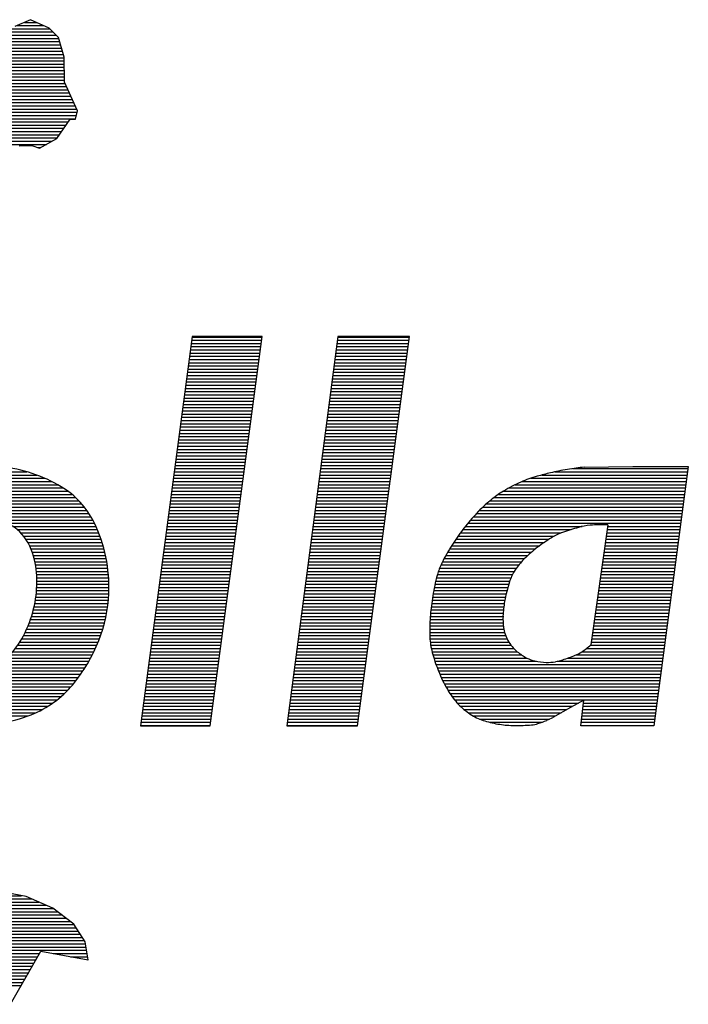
# Model space of a CAD drawing. Extents: x 272479 to 273074, y 965943 to 966363.
# Tile 14 of 29: x 272987.62 to 272990.74, y 965951.9 to 965956.5. Entities that reach past the tile are written whole.
import ezdxf

# ---------------------------------------------------------------- set-up
doc = ezdxf.new("R2010")
doc.units = 0
doc.header["$LTSCALE"] = 0.25
doc.header["$MEASUREMENT"] = 0
doc.layers.get('0').update_dxf_attribs({"linetype": 'CONTINUOUS'})
doc.layers.add('01-CALQUE', color=1, linetype='CONTINUOUS')
doc.layers.add('SIV-VRI-TEKST', color=1, linetype='CONTINUOUS')
doc.styles.add('ISO', font='isocp.shx')

# ---------------------------------------------------------------- blocks, each defined once
blk = doc.blocks.new('N-h-ond')
at = {"color": 0, "linetype": 'Continuous'}
for p, q in [((-80.2056, 7.1447), (-79.8786, 7.1447)), ((-79.5251, 7.1447), (-79.1909, 7.1447)), ((-80.2136, 7.0847), (-79.8866, 7.0847)), ((-80.2116, 7.0997), (-79.8846, 7.0997)), ((-80.2096, 7.1147), (-79.8826, 7.1147)), ((-80.2076, 7.1297), (-79.8806, 7.1297)), ((-79.5329, 7.0847), (-79.1989, 7.0847)), ((-79.531, 7.0997), (-79.1969, 7.0997)), ((-79.529, 7.1147), (-79.1949, 7.1147)), ((-79.527, 7.1297), (-79.1929, 7.1297)), ((-80.2196, 7.0397), (-79.8926, 7.0397)), ((-80.2176, 7.0547), (-79.8906, 7.0547)), ((-80.2156, 7.0697), (-79.8886, 7.0697)), ((-79.5389, 7.0397), (-79.2049, 7.0397)), ((-79.5369, 7.0547), (-79.2029, 7.0547)), ((-79.5349, 7.0697), (-79.2009, 7.0697)), ((-80.2256, 6.9947), (-79.8986, 6.9947)), ((-80.2236, 7.0097), (-79.8966, 7.0097)), ((-80.2216, 7.0247), (-79.8946, 7.0247)), ((-79.5448, 6.9947), (-79.2109, 6.9947)), ((-79.5428, 7.0097), (-79.2089, 7.0097)), ((-79.5408, 7.0247), (-79.2069, 7.0247)), ((-80.2316, 6.9497), (-79.9046, 6.9497)), ((-80.2296, 6.9647), (-79.9026, 6.9647)), ((-80.2276, 6.9797), (-79.9006, 6.9797)), ((-79.5507, 6.9497), (-79.2169, 6.9497)), ((-79.5487, 6.9647), (-79.2149, 6.9647)), ((-79.5467, 6.9797), (-79.2129, 6.9797)), ((-80.2376, 6.9047), (-79.9106, 6.9047)), ((-80.2356, 6.9197), (-79.9086, 6.9197)), ((-80.2336, 6.9347), (-79.9066, 6.9347)), ((-79.5566, 6.9047), (-79.2229, 6.9047)), ((-79.5546, 6.9197), (-79.2209, 6.9197)), ((-79.5526, 6.9347), (-79.2189, 6.9347)), ((-80.2436, 6.8597), (-79.9166, 6.8597)), ((-80.2416, 6.8747), (-79.9146, 6.8747)), ((-80.2396, 6.8897), (-79.9126, 6.8897)), ((-79.5625, 6.8597), (-79.2289, 6.8597)), ((-79.5605, 6.8747), (-79.2269, 6.8747)), ((-79.5585, 6.8897), (-79.2249, 6.8897)), ((-80.2496, 6.8147), (-79.9226, 6.8147)), ((-80.2476, 6.8297), (-79.9206, 6.8297)), ((-80.2456, 6.8447), (-79.9186, 6.8447)), ((-79.5684, 6.8147), (-79.2349, 6.8147)), ((-79.5664, 6.8297), (-79.2329, 6.8297)), ((-79.5644, 6.8447), (-79.2309, 6.8447)), ((-80.2556, 6.7697), (-79.9286, 6.7697)), ((-80.2536, 6.7847), (-79.9266, 6.7847)), ((-80.2516, 6.7997), (-79.9246, 6.7997)), ((-79.5743, 6.7697), (-79.2409, 6.7697)), ((-79.5723, 6.7847), (-79.2389, 6.7847)), ((-79.5703, 6.7997), (-79.2369, 6.7997)), ((-80.2616, 6.7247), (-79.9347, 6.7247)), ((-80.2596, 6.7397), (-79.9327, 6.7397)), ((-80.2576, 6.7547), (-79.9306, 6.7547)), ((-79.5802, 6.7247), (-79.2469, 6.7247)), ((-79.5782, 6.7397), (-79.2449, 6.7397)), ((-79.5762, 6.7547), (-79.2429, 6.7547)), ((-80.2675, 6.6797), (-79.9407, 6.6797)), ((-80.2655, 6.6947), (-79.9387, 6.6947)), ((-80.2635, 6.7097), (-79.9367, 6.7097)), ((-79.5861, 6.6797), (-79.2529, 6.6797)), ((-79.5841, 6.6947), (-79.2509, 6.6947)), ((-79.5821, 6.7097), (-79.2489, 6.7097)), ((-80.2735, 6.6347), (-79.9467, 6.6347)), ((-80.2715, 6.6497), (-79.9447, 6.6497)), ((-80.2695, 6.6647), (-79.9427, 6.6647)), ((-79.592, 6.6347), (-79.2589, 6.6347)), ((-79.59, 6.6497), (-79.2569, 6.6497)), ((-79.588, 6.6647), (-79.2549, 6.6647)), ((-80.2795, 6.5897), (-79.9527, 6.5897)), ((-80.2775, 6.6047), (-79.9507, 6.6047)), ((-80.2755, 6.6197), (-79.9487, 6.6197)), ((-79.5979, 6.5897), (-79.2649, 6.5897)), ((-79.5959, 6.6047), (-79.2629, 6.6047)), ((-79.5939, 6.6197), (-79.2609, 6.6197)), ((-80.2855, 6.5447), (-79.9587, 6.5447)), ((-80.2835, 6.5597), (-79.9567, 6.5597)), ((-80.2815, 6.5747), (-79.9547, 6.5747)), ((-79.6038, 6.5447), (-79.2709, 6.5447)), ((-79.6018, 6.5597), (-79.2689, 6.5597)), ((-79.5998, 6.5747), (-79.2669, 6.5747)), ((-81.3911, 6.4997), (-80.9314, 6.4997)), ((-81.3465, 6.5147), (-80.9771, 6.5147)), ((-80.2915, 6.4997), (-79.9647, 6.4997)), ((-80.2895, 6.5147), (-79.9627, 6.5147)), ((-80.2875, 6.5297), (-79.9607, 6.5297)), ((-79.6097, 6.4997), (-79.2769, 6.4997)), ((-79.6077, 6.5147), (-79.2749, 6.5147)), ((-79.6057, 6.5297), (-79.2729, 6.5297)), ((-78.5727, 6.4997), (-77.8933, 6.4997)), ((-78.5119, 6.5147), (-77.8913, 6.5147)), ((-78.4294, 6.5297), (-77.8893, 6.5297)), ((-81.4844, 6.4547), (-80.8337, 6.4547)), ((-81.4582, 6.4697), (-80.862, 6.4697)), ((-81.4276, 6.4847), (-80.8941, 6.4847)), ((-80.2975, 6.4547), (-79.9707, 6.4547)), ((-80.2955, 6.4697), (-79.9687, 6.4697)), ((-80.2935, 6.4847), (-79.9667, 6.4847)), ((-79.6156, 6.4547), (-79.2829, 6.4547)), ((-79.6136, 6.4697), (-79.2809, 6.4697)), ((-79.6116, 6.4847), (-79.2789, 6.4847)), ((-78.6966, 6.4547), (-77.8993, 6.4547)), ((-78.6638, 6.4697), (-77.8973, 6.4697)), ((-78.6243, 6.4847), (-77.8953, 6.4847)), ((-81.5637, 6.3947), (-80.7502, 6.3947)), ((-81.5468, 6.4097), (-80.7672, 6.4097)), ((-81.5281, 6.4247), (-80.7864, 6.4247)), ((-81.5075, 6.4397), (-80.8084, 6.4397)), ((-80.3055, 6.3947), (-79.9787, 6.3947)), ((-80.3035, 6.4097), (-79.9767, 6.4097)), ((-80.3015, 6.4247), (-79.9747, 6.4247)), ((-80.2995, 6.4397), (-79.9727, 6.4397)), ((-79.6234, 6.3947), (-79.2909, 6.3947)), ((-79.6215, 6.4097), (-79.2889, 6.4097)), ((-79.6195, 6.4247), (-79.2869, 6.4247)), ((-79.6175, 6.4397), (-79.2849, 6.4397)), ((-78.7957, 6.3947), (-77.9073, 6.3947)), ((-78.775, 6.4097), (-77.9053, 6.4097)), ((-78.7517, 6.4247), (-77.9033, 6.4247)), ((-78.7256, 6.4397), (-77.9013, 6.4397)), ((-81.6068, 6.3497), (-80.7088, 6.3497)), ((-81.5936, 6.3647), (-80.7212, 6.3647)), ((-81.5793, 6.3797), (-80.7349, 6.3797)), ((-80.3115, 6.3497), (-79.9847, 6.3497)), ((-80.3095, 6.3647), (-79.9827, 6.3647)), ((-80.3075, 6.3797), (-79.9807, 6.3797)), ((-79.6294, 6.3497), (-79.2969, 6.3497)), ((-79.6274, 6.3647), (-79.2949, 6.3647)), ((-79.6254, 6.3797), (-79.2929, 6.3797)), ((-78.8479, 6.3497), (-77.9133, 6.3497)), ((-78.8316, 6.3647), (-77.9113, 6.3647)), ((-78.8143, 6.3797), (-77.9093, 6.3797)), ((-81.6407, 6.3047), (-80.6781, 6.3047)), ((-81.6302, 6.3197), (-80.6874, 6.3197)), ((-81.619, 6.3347), (-80.6976, 6.3347)), ((-80.3175, 6.3047), (-79.9908, 6.3047)), ((-80.3155, 6.3197), (-79.9887, 6.3197)), ((-80.3135, 6.3347), (-79.9867, 6.3347)), ((-79.6353, 6.3047), (-79.3029, 6.3047)), ((-79.6333, 6.3197), (-79.3009, 6.3197)), ((-79.6313, 6.3347), (-79.2989, 6.3347)), ((-78.8913, 6.3047), (-77.9194, 6.3047)), ((-78.8776, 6.3197), (-77.9174, 6.3197)), ((-78.8632, 6.3347), (-77.9154, 6.3347)), ((-81.6503, 6.2897), (-80.6698, 6.2897)), ((-81.0717, 6.2747), (-80.6622, 6.2747)), ((-81.0428, 6.2597), (-80.6553, 6.2597)), ((-80.3235, 6.2597), (-79.9968, 6.2597)), ((-80.3215, 6.2747), (-79.9948, 6.2747)), ((-80.3195, 6.2897), (-79.9928, 6.2897)), ((-79.6412, 6.2597), (-79.3089, 6.2597)), ((-79.6392, 6.2747), (-79.3069, 6.2747)), ((-79.6372, 6.2897), (-79.3049, 6.2897)), ((-78.9293, 6.2597), (-78.3831, 6.2597)), ((-78.9172, 6.2747), (-77.9234, 6.2747)), ((-78.9045, 6.2897), (-77.9214, 6.2897)), ((-78.2651, 6.2597), (-77.9254, 6.2597)), ((-81.0225, 6.2447), (-80.6487, 6.2447)), ((-81.0067, 6.2297), (-80.6426, 6.2297)), ((-80.9939, 6.2147), (-80.6368, 6.2147)), ((-80.3295, 6.2147), (-80.0028, 6.2147)), ((-80.3275, 6.2297), (-80.0008, 6.2297)), ((-80.3255, 6.2447), (-79.9988, 6.2447)), ((-79.6471, 6.2147), (-79.3149, 6.2147)), ((-79.6451, 6.2297), (-79.3129, 6.2297)), ((-79.6431, 6.2447), (-79.3109, 6.2447)), ((-78.9631, 6.2147), (-78.514, 6.2147)), ((-78.9523, 6.2297), (-78.4815, 6.2297)), ((-78.941, 6.2447), (-78.4355, 6.2447)), ((-78.2715, 6.2147), (-77.9314, 6.2147)), ((-78.2694, 6.2297), (-77.9294, 6.2297)), ((-78.2672, 6.2447), (-77.9274, 6.2447)), ((-80.983, 6.1997), (-80.6315, 6.1997)), ((-80.9735, 6.1847), (-80.6266, 6.1847)), ((-80.9652, 6.1697), (-80.622, 6.1697)), ((-80.3354, 6.1697), (-80.0088, 6.1697)), ((-80.3334, 6.1847), (-80.0068, 6.1847)), ((-80.3314, 6.1997), (-80.0048, 6.1997)), ((-79.653, 6.1697), (-79.3209, 6.1697)), ((-79.651, 6.1847), (-79.3189, 6.1847)), ((-79.649, 6.1997), (-79.3169, 6.1997)), ((-78.9933, 6.1697), (-78.5818, 6.1697)), ((-78.9836, 6.1847), (-78.5609, 6.1847)), ((-78.9736, 6.1997), (-78.5388, 6.1997)), ((-78.2779, 6.1697), (-77.9374, 6.1697)), ((-78.2757, 6.1847), (-77.9354, 6.1847)), ((-78.2736, 6.1997), (-77.9334, 6.1997)), ((-80.9582, 6.1547), (-80.6178, 6.1547)), ((-80.9522, 6.1397), (-80.614, 6.1397)), ((-80.9472, 6.1247), (-80.6105, 6.1247)), ((-80.3414, 6.1247), (-80.0148, 6.1247)), ((-80.3394, 6.1397), (-80.0128, 6.1397)), ((-80.3374, 6.1547), (-80.0108, 6.1547)), ((-79.6589, 6.1247), (-79.3269, 6.1247)), ((-79.6569, 6.1397), (-79.3249, 6.1397)), ((-79.6549, 6.1547), (-79.3229, 6.1547)), ((-79.0201, 6.1247), (-78.6369, 6.1247)), ((-79.0115, 6.1397), (-78.62, 6.1397)), ((-79.0026, 6.1547), (-78.6016, 6.1547)), ((-78.2842, 6.1247), (-77.9434, 6.1247)), ((-78.2821, 6.1397), (-77.9414, 6.1397)), ((-78.28, 6.1547), (-77.9394, 6.1547)), ((-80.9432, 6.1097), (-80.6074, 6.1097)), ((-80.94, 6.0947), (-80.6046, 6.0947)), ((-80.9373, 6.0797), (-80.6021, 6.0797)), ((-80.3474, 6.0797), (-80.0208, 6.0797)), ((-80.3454, 6.0947), (-80.0188, 6.0947)), ((-80.3434, 6.1097), (-80.0168, 6.1097)), ((-79.6648, 6.0797), (-79.3329, 6.0797)), ((-79.6628, 6.0947), (-79.3309, 6.0947)), ((-79.6608, 6.1097), (-79.3289, 6.1097)), ((-79.0432, 6.0797), (-78.6795, 6.0797)), ((-79.0361, 6.0947), (-78.6668, 6.0947)), ((-79.0283, 6.1097), (-78.6524, 6.1097)), ((-78.2906, 6.0797), (-77.9494, 6.0797)), ((-78.2885, 6.0947), (-77.9474, 6.0947)), ((-78.2864, 6.1097), (-77.9454, 6.1097)), ((-80.935, 6.0647), (-80.6, 6.0647)), ((-80.9333, 6.0497), (-80.5982, 6.0497)), ((-80.932, 6.0347), (-80.5968, 6.0347)), ((-80.3534, 6.0347), (-80.0268, 6.0347)), ((-80.3514, 6.0497), (-80.0248, 6.0497)), ((-80.3494, 6.0647), (-80.0228, 6.0647)), ((-79.6707, 6.0347), (-79.3389, 6.0347)), ((-79.6687, 6.0497), (-79.3369, 6.0497)), ((-79.6667, 6.0647), (-79.3349, 6.0647)), ((-79.0601, 6.0347), (-78.7091, 6.0347)), ((-79.0552, 6.0497), (-78.7006, 6.0497)), ((-79.0495, 6.0647), (-78.6907, 6.0647)), ((-78.297, 6.0347), (-77.9554, 6.0347)), ((-78.2949, 6.0497), (-77.9534, 6.0497)), ((-78.2927, 6.0647), (-77.9514, 6.0647)), ((-80.9312, 6.0197), (-80.5957, 6.0197)), ((-80.931, 5.9897), (-80.5944, 5.9897)), ((-80.9309, 6.0047), (-80.5949, 6.0047)), ((-80.3594, 5.9897), (-80.0328, 5.9897)), ((-80.3574, 6.0047), (-80.0308, 6.0047)), ((-80.3554, 6.0197), (-80.0288, 6.0197)), ((-79.6766, 5.9897), (-79.3449, 5.9897)), ((-79.6746, 6.0047), (-79.3429, 6.0047)), ((-79.6726, 6.0197), (-79.3409, 6.0197)), ((-79.0713, 5.9897), (-78.7266, 5.9897)), ((-79.0681, 6.0047), (-78.7219, 6.0047)), ((-79.0644, 6.0197), (-78.7161, 6.0197)), ((-78.3034, 5.9897), (-77.9614, 5.9897)), ((-78.3012, 6.0047), (-77.9594, 6.0047)), ((-78.2991, 6.0197), (-77.9574, 6.0197)), ((-80.9339, 5.9447), (-80.5949, 5.9447)), ((-80.9325, 5.9597), (-80.5944, 5.9597)), ((-80.9316, 5.9747), (-80.5943, 5.9747)), ((-80.3654, 5.9447), (-80.0388, 5.9447)), ((-80.3634, 5.9597), (-80.0368, 5.9597)), ((-80.3614, 5.9747), (-80.0348, 5.9747)), ((-79.6825, 5.9447), (-79.3509, 5.9447)), ((-79.6805, 5.9597), (-79.3489, 5.9597)), ((-79.6785, 5.9747), (-79.3469, 5.9747)), ((-79.0797, 5.9447), (-78.7388, 5.9447)), ((-79.0771, 5.9597), (-78.7351, 5.9597)), ((-79.0743, 5.9747), (-78.731, 5.9747)), ((-78.3097, 5.9447), (-77.9674, 5.9447)), ((-78.3076, 5.9597), (-77.9654, 5.9597)), ((-78.3055, 5.9747), (-77.9634, 5.9747)), ((-80.9407, 5.8997), (-80.5985, 5.8997)), ((-80.938, 5.9147), (-80.597, 5.9147)), ((-80.9358, 5.9297), (-80.5958, 5.9297)), ((-80.3714, 5.8997), (-80.0448, 5.8997)), ((-80.3694, 5.9147), (-80.0428, 5.9147)), ((-80.3674, 5.9297), (-80.0408, 5.9297)), ((-79.6884, 5.8997), (-79.357, 5.8997)), ((-79.6864, 5.9147), (-79.355, 5.9147)), ((-79.6844, 5.9297), (-79.353, 5.9297)), ((-79.0866, 5.8997), (-78.7477, 5.8997)), ((-79.0845, 5.9147), (-78.7451, 5.9147)), ((-79.0822, 5.9297), (-78.7421, 5.9297)), ((-78.3161, 5.8997), (-77.9734, 5.8997)), ((-78.314, 5.9147), (-77.9714, 5.9147)), ((-78.3119, 5.9297), (-77.9694, 5.9297)), ((-80.9513, 5.8547), (-80.605, 5.8547)), ((-80.9473, 5.8697), (-80.6025, 5.8697)), ((-80.9438, 5.8847), (-80.6003, 5.8847)), ((-80.3774, 5.8547), (-80.0509, 5.8547)), ((-80.3754, 5.8697), (-80.0489, 5.8697)), ((-80.3734, 5.8847), (-80.0468, 5.8847)), ((-79.6943, 5.8547), (-79.363, 5.8547)), ((-79.6923, 5.8697), (-79.361, 5.8697)), ((-79.6903, 5.8847), (-79.359, 5.8847)), ((-79.0918, 5.8547), (-78.7528, 5.8547)), ((-79.0903, 5.8697), (-78.7516, 5.8697)), ((-79.0886, 5.8847), (-78.7499, 5.8847)), ((-78.3225, 5.8547), (-77.9795, 5.8547)), ((-78.3203, 5.8697), (-77.9775, 5.8697)), ((-78.3182, 5.8847), (-77.9754, 5.8847)), ((-80.9661, 5.8097), (-80.6147, 5.8097)), ((-80.9607, 5.8247), (-80.6111, 5.8247)), ((-80.9558, 5.8397), (-80.6079, 5.8397)), ((-80.3834, 5.8097), (-80.0569, 5.8097)), ((-80.3814, 5.8247), (-80.0549, 5.8247)), ((-80.3794, 5.8397), (-80.0529, 5.8397)), ((-79.7002, 5.8097), (-79.369, 5.8097)), ((-79.6982, 5.8247), (-79.367, 5.8247)), ((-79.6962, 5.8397), (-79.365, 5.8397)), ((-79.095, 5.8097), (-78.7532, 5.8097)), ((-79.0941, 5.8247), (-78.7538, 5.8247)), ((-79.0931, 5.8397), (-78.7536, 5.8397)), ((-78.3288, 5.8097), (-77.9855, 5.8097)), ((-78.3267, 5.8247), (-77.9835, 5.8247)), ((-78.3246, 5.8397), (-77.9815, 5.8397)), ((-80.9856, 5.7647), (-80.6278, 5.7647)), ((-80.9786, 5.7797), (-80.623, 5.7797)), ((-80.9721, 5.7947), (-80.6187, 5.7947)), ((-80.3894, 5.7647), (-80.0629, 5.7647)), ((-80.3874, 5.7797), (-80.0609, 5.7797)), ((-80.3854, 5.7947), (-80.0589, 5.7947)), ((-79.7061, 5.7647), (-79.375, 5.7647)), ((-79.7041, 5.7797), (-79.373, 5.7797)), ((-79.7021, 5.7947), (-79.371, 5.7947)), ((-79.0958, 5.7797), (-78.7498, 5.7797)), ((-79.0957, 5.7647), (-78.7463, 5.7647)), ((-79.0955, 5.7947), (-78.7519, 5.7947)), ((-78.3352, 5.7647), (-77.9915, 5.7647)), ((-78.3331, 5.7797), (-77.9895, 5.7797)), ((-78.331, 5.7947), (-77.9875, 5.7947)), ((-81.0202, 5.7047), (-80.6506, 5.7047)), ((-81.0103, 5.7197), (-80.6443, 5.7197)), ((-81.0014, 5.7347), (-80.6384, 5.7347)), ((-80.9932, 5.7497), (-80.6329, 5.7497)), ((-80.3974, 5.7047), (-80.0709, 5.7047)), ((-80.3954, 5.7197), (-80.0689, 5.7197)), ((-80.3934, 5.7347), (-80.0669, 5.7347)), ((-80.3914, 5.7497), (-80.0649, 5.7497)), ((-79.714, 5.7047), (-79.383, 5.7047)), ((-79.712, 5.7197), (-79.381, 5.7197)), ((-79.71, 5.7347), (-79.379, 5.7347)), ((-79.708, 5.7497), (-79.377, 5.7497)), ((-79.0954, 5.7497), (-78.7413, 5.7497)), ((-79.0947, 5.7347), (-78.7347, 5.7347)), ((-79.0934, 5.7197), (-78.7262, 5.7197)), ((-79.0913, 5.7047), (-78.7158, 5.7047)), ((-78.3451, 5.7047), (-77.9995, 5.7047)), ((-78.3416, 5.7197), (-77.9975, 5.7197)), ((-78.3395, 5.7347), (-77.9955, 5.7347)), ((-78.3373, 5.7497), (-77.9935, 5.7497)), ((-81.0563, 5.6597), (-80.6718, 5.6597)), ((-81.0431, 5.6747), (-80.6643, 5.6747)), ((-81.0311, 5.6897), (-80.6572, 5.6897)), ((-80.4033, 5.6597), (-80.0769, 5.6597)), ((-80.4013, 5.6747), (-80.0749, 5.6747)), ((-80.3994, 5.6897), (-80.0729, 5.6897)), ((-79.7199, 5.6597), (-79.389, 5.6597)), ((-79.7179, 5.6747), (-79.387, 5.6747)), ((-79.7159, 5.6897), (-79.385, 5.6897)), ((-79.0885, 5.6897), (-78.7029, 5.6897)), ((-79.0849, 5.6747), (-78.6869, 5.6747)), ((-79.0807, 5.6597), (-78.667, 5.6597)), ((-78.4119, 5.6597), (-78.0055, 5.6597)), ((-78.3847, 5.6747), (-78.0035, 5.6747)), ((-78.3636, 5.6897), (-78.0015, 5.6897)), ((-81.1082, 5.6147), (-80.6968, 5.6147)), ((-81.0877, 5.6297), (-80.688, 5.6297)), ((-81.071, 5.6447), (-80.6797, 5.6447)), ((-80.4093, 5.6147), (-80.0829, 5.6147)), ((-80.4073, 5.6297), (-80.0809, 5.6297)), ((-80.4053, 5.6447), (-80.0789, 5.6447)), ((-79.7258, 5.6147), (-79.395, 5.6147)), ((-79.7238, 5.6297), (-79.393, 5.6297)), ((-79.7218, 5.6447), (-79.391, 5.6447)), ((-79.0762, 5.6447), (-78.642, 5.6447)), ((-79.0714, 5.6297), (-78.5971, 5.6297)), ((-79.0662, 5.6147), (-78.0115, 5.6147)), ((-78.4998, 5.6297), (-78.0095, 5.6297)), ((-78.4506, 5.6447), (-78.0075, 5.6447)), ((-81.7235, 5.5697), (-80.726, 5.5697)), ((-81.1722, 5.5847), (-80.7158, 5.5847)), ((-81.1343, 5.5997), (-80.706, 5.5997)), ((-80.4153, 5.5697), (-80.0889, 5.5697)), ((-80.4133, 5.5847), (-80.0869, 5.5847)), ((-80.4113, 5.5997), (-80.0849, 5.5997)), ((-79.7317, 5.5697), (-79.401, 5.5697)), ((-79.7297, 5.5847), (-79.399, 5.5847)), ((-79.7277, 5.5997), (-79.397, 5.5997)), ((-79.0607, 5.5997), (-78.0135, 5.5997)), ((-79.0549, 5.5847), (-78.0155, 5.5847)), ((-79.0488, 5.5697), (-78.0175, 5.5697)), ((-81.7162, 5.5547), (-80.7368, 5.5547)), ((-81.7079, 5.5397), (-80.7482, 5.5397)), ((-81.6986, 5.5247), (-80.7602, 5.5247)), ((-80.4213, 5.5247), (-80.0949, 5.5247)), ((-80.4193, 5.5397), (-80.0929, 5.5397)), ((-80.4173, 5.5547), (-80.0909, 5.5547)), ((-79.7376, 5.5247), (-79.407, 5.5247)), ((-79.7356, 5.5397), (-79.405, 5.5397)), ((-79.7336, 5.5547), (-79.403, 5.5547)), ((-79.0423, 5.5547), (-78.0195, 5.5547)), ((-79.0354, 5.5397), (-78.0215, 5.5397)), ((-79.0279, 5.5247), (-78.0235, 5.5247)), ((-81.6882, 5.5097), (-80.7729, 5.5097)), ((-81.6765, 5.4947), (-80.7867, 5.4947)), ((-81.6633, 5.4797), (-80.8017, 5.4797)), ((-80.4273, 5.4797), (-80.1009, 5.4797)), ((-80.4253, 5.4947), (-80.0989, 5.4947)), ((-80.4233, 5.5097), (-80.0969, 5.5097)), ((-79.7435, 5.4797), (-79.413, 5.4797)), ((-79.7415, 5.4947), (-79.411, 5.4947)), ((-79.7395, 5.5097), (-79.409, 5.5097)), ((-79.0198, 5.5097), (-78.0255, 5.5097)), ((-79.0111, 5.4947), (-78.0275, 5.4947)), ((-79.0018, 5.4797), (-78.0295, 5.4797)), ((-81.6485, 5.4647), (-80.8182, 5.4647)), ((-81.6316, 5.4497), (-80.8364, 5.4497)), ((-81.6121, 5.4347), (-80.8566, 5.4347)), ((-80.4333, 5.4347), (-80.107, 5.4347)), ((-80.4313, 5.4497), (-80.1049, 5.4497)), ((-80.4293, 5.4647), (-80.1029, 5.4647)), ((-79.7494, 5.4347), (-79.419, 5.4347)), ((-79.7474, 5.4497), (-79.417, 5.4497)), ((-79.7454, 5.4647), (-79.415, 5.4647)), ((-78.9916, 5.4647), (-78.0315, 5.4647)), ((-78.9801, 5.4497), (-78.0335, 5.4497)), ((-78.9672, 5.4347), (-78.4013, 5.4347)), ((-78.3775, 5.4347), (-78.0355, 5.4347)), ((-81.5893, 5.4197), (-80.8793, 5.4197)), ((-81.5615, 5.4047), (-80.9052, 5.4047)), ((-81.5291, 5.3897), (-80.9357, 5.3897)), ((-80.4393, 5.3897), (-80.113, 5.3897)), ((-80.4373, 5.4047), (-80.111, 5.4047)), ((-80.4353, 5.4197), (-80.109, 5.4197)), ((-79.7553, 5.3897), (-79.425, 5.3897)), ((-79.7533, 5.4047), (-79.423, 5.4047)), ((-79.7513, 5.4197), (-79.421, 5.4197)), ((-78.9526, 5.4197), (-78.4285, 5.4197)), ((-78.9359, 5.4047), (-78.4553, 5.4047)), ((-78.9165, 5.3897), (-78.4818, 5.3897)), ((-78.3831, 5.3897), (-78.0416, 5.3897)), ((-78.3812, 5.4047), (-78.0396, 5.4047)), ((-78.3793, 5.4197), (-78.0376, 5.4197)), ((-81.4918, 5.3747), (-80.9729, 5.3747)), ((-80.4453, 5.3447), (-80.119, 5.3447)), ((-80.4433, 5.3597), (-80.117, 5.3597)), ((-80.4413, 5.3747), (-80.115, 5.3747)), ((-79.7612, 5.3447), (-79.431, 5.3447)), ((-79.7592, 5.3597), (-79.429, 5.3597)), ((-79.7572, 5.3747), (-79.427, 5.3747)), ((-78.8932, 5.3747), (-78.5083, 5.3747)), ((-78.8627, 5.3597), (-78.5361, 5.3597)), ((-78.8155, 5.3447), (-78.5725, 5.3447)), ((-78.3887, 5.3447), (-78.0476, 5.3447)), ((-78.3868, 5.3597), (-78.0456, 5.3597)), ((-78.385, 5.3747), (-78.0436, 5.3747)), ((-80.4473, 5.3297), (-80.121, 5.3297)), ((-79.7631, 5.3297), (-79.433, 5.3297)), ((-78.7054, 5.3297), (-78.6769, 5.3297)), ((-78.3906, 5.3297), (-78.0496, 5.3297))]:
    blk.add_line(p, q, dxfattribs=at)
at = {"layer": 'SIV-VRI-TEKST', "color": 2, "linetype": 'Continuous'}
for p, q in [((-80.9604, 8.6271), (-81.0344, 8.5951)), ((-80.9891, 8.6147), (-80.9331, 8.6147)), ((-80.8732, 8.5876), (-80.9604, 8.6271)), ((-81.4085, 8.5697), (-80.8555, 8.5697)), ((-81.3995, 8.5847), (-80.8704, 8.5847)), ((-81.0238, 8.5997), (-80.9, 8.5997)), ((-80.8303, 8.5442), (-80.8732, 8.5876)), ((-84.3854, 8.5097), (-80.8201, 8.5097)), ((-81.4641, 8.5247), (-80.8245, 8.5247)), ((-81.4265, 8.5397), (-80.829, 8.5397)), ((-81.4175, 8.5547), (-80.8407, 8.5547)), ((-80.803, 8.4524), (-80.8303, 8.5442)), ((-84.3917, 8.4647), (-80.8067, 8.4647)), ((-84.3896, 8.4797), (-80.8111, 8.4797)), ((-84.3875, 8.4947), (-80.8156, 8.4947)), ((-84.398, 8.4197), (-80.8027, 8.4197)), ((-84.3959, 8.4347), (-80.8029, 8.4347)), ((-84.3938, 8.4497), (-80.803, 8.4497)), ((-80.802, 8.3351), (-80.803, 8.4524)), ((-84.4043, 8.3747), (-80.8023, 8.3747)), ((-84.4022, 8.3897), (-80.8025, 8.3897)), ((-84.4001, 8.4047), (-80.8026, 8.4047)), ((-84.4106, 8.3297), (-80.7995, 8.3297)), ((-84.4085, 8.3447), (-80.8021, 8.3447)), ((-84.4064, 8.3597), (-80.8022, 8.3597)), ((-80.7405, 8.202), (-80.802, 8.3351)), ((-84.4169, 8.2847), (-80.7787, 8.2847)), ((-84.4148, 8.2997), (-80.7856, 8.2997)), ((-84.4127, 8.3147), (-80.7926, 8.3147)), ((-84.4233, 8.2397), (-80.7579, 8.2397)), ((-84.4212, 8.2547), (-80.7649, 8.2547)), ((-84.4191, 8.2697), (-80.7718, 8.2697)), ((-84.4296, 8.1947), (-80.7424, 8.1947)), ((-84.4275, 8.2097), (-80.7441, 8.2097)), ((-84.4254, 8.2247), (-80.751, 8.2247)), ((-80.7507, 8.1623), (-80.7405, 8.202)), ((-84.4359, 8.1497), (-80.7833, 8.1497)), ((-84.4338, 8.1647), (-80.7501, 8.1647)), ((-84.4317, 8.1797), (-80.7462, 8.1797)), ((-80.8376, 8.0724), (-80.7749, 8.1617)), ((-80.7749, 8.1617), (-80.7507, 8.1623)), ((-84.4422, 8.1047), (-80.8149, 8.1047)), ((-84.4401, 8.1197), (-80.8043, 8.1197)), ((-84.438, 8.1347), (-80.7938, 8.1347)), ((-84.4485, 8.0597), (-80.8597, 8.0597)), ((-84.4464, 8.0747), (-80.8359, 8.0747)), ((-84.4443, 8.0897), (-80.8254, 8.0897)), ((-80.9183, 8.0262), (-80.8376, 8.0724)), ((-84.4506, 8.0447), (-80.886, 8.0447)), ((-81.0143, 8.0375), (-80.9545, 8.0392)), ((-80.9545, 8.0392), (-80.9183, 8.0262)), ((-80.928, 8.0297), (-80.9122, 8.0297)), ((-80.2053, 7.1469), (-80.4474, 5.3287)), ((-79.8783, 7.1469), (-80.2053, 7.1469)), ((-80.1211, 5.3287), (-79.8783, 7.1469)), ((-79.5248, 7.1469), (-79.7633, 5.3287)), ((-79.1906, 7.1469), (-79.5248, 7.1469)), ((-79.4331, 5.3287), (-79.1906, 7.1469)), ((-78.375, 6.536), (-78.1473, 6.5397)), ((-78.1473, 6.5397), (-77.888, 6.5398)), ((-77.888, 6.5398), (-78.0497, 5.3287)), ((-78.2642, 6.2666), (-78.3435, 5.7061)), ((-78.3757, 5.4487), (-78.439, 5.414)), ((-78.3907, 5.3287), (-78.3757, 5.4487)), ((-78.439, 5.414), (-78.5204, 5.3679)), ((-80.4474, 5.3287), (-80.1211, 5.3287)), ((-79.7633, 5.3287), (-79.4331, 5.3287)), ((-78.0497, 5.3287), (-78.3907, 5.3287)), ((-81.3498, 4.5197), (-80.9559, 4.5197)), ((-81.1937, 4.5347), (-81.0034, 4.5347)), ((-80.9809, 4.5305), (-81.0957, 4.552)), ((-80.8561, 4.4766), (-80.9809, 4.5305)), ((-84.6725, 4.4747), (-80.8535, 4.4747)), ((-84.6664, 4.4897), (-80.8864, 4.4897)), ((-84.6603, 4.5047), (-80.9211, 4.5047)), ((-80.7575, 4.402), (-80.8561, 4.4766)), ((-84.6905, 4.4297), (-80.7941, 4.4297)), ((-84.6847, 4.4447), (-80.8139, 4.4447)), ((-84.6786, 4.4597), (-80.8337, 4.4597)), ((-84.7055, 4.3847), (-80.7468, 4.3847)), ((-84.7005, 4.3997), (-80.7561, 4.3997)), ((-84.6955, 4.4147), (-80.7743, 4.4147)), ((-80.706, 4.3188), (-80.7575, 4.402)), ((-84.7105, 4.3697), (-80.7375, 4.3697)), ((-82.4345, 4.3547), (-80.7282, 4.3547)), ((-82.4004, 4.3397), (-80.719, 4.3397)), ((-82.397, 4.3247), (-80.7097, 4.3247)), ((-82.3936, 4.3097), (-80.7044, 4.3097)), ((-82.3902, 4.2947), (-80.7017, 4.2947)), ((-82.3867, 4.2797), (-80.699, 4.2797)), ((-80.6908, 4.2345), (-80.706, 4.3188)), ((-82.3833, 4.2647), (-80.9177, 4.2647)), ((-82.3799, 4.2497), (-80.9263, 4.2497)), ((-82.3764, 4.2347), (-80.9349, 4.2347)), ((-81.0534, 4.0273), (-80.9117, 4.2753)), ((-80.9117, 4.2753), (-80.6908, 4.2345)), ((-80.8542, 4.2647), (-80.6962, 4.2647)), ((-80.7731, 4.2497), (-80.6935, 4.2497)), ((-80.6921, 4.2347), (-80.6908, 4.2347)), ((-82.373, 4.2197), (-80.9434, 4.2197)), ((-82.3541, 4.2047), (-80.952, 4.2047)), ((-82.2973, 4.1897), (-80.9606, 4.1897)), ((-82.2294, 4.1747), (-80.9691, 4.1747)), ((-82.2269, 4.1597), (-80.9777, 4.1597)), ((-82.2245, 4.1447), (-80.9863, 4.1447)), ((-82.222, 4.1297), (-80.9949, 4.1297)), ((-82.2195, 4.1147), (-81.0034, 4.1147))]:
    blk.add_line(p, q, dxfattribs=at)
for centre, radius, start, end in [((-81.1658, 5.8626), 0.6789, 59.0981, 84.3249), ((-78.1281, 4.6211), 1.9322, 98.429, 100.9134), ((-78.3575, 6.1692), 0.3673, 92.7285, 98.429), ((-78.4457, 5.9547), 0.5593, 105.3886, 113.6702), ((-78.0011, 4.3394), 2.2347, 103.7266, 105.3886), ((-78.3462, 5.7524), 0.7801, 100.9134, 103.7266), ((-81.0214, 6.1038), 0.3978, 25.9462, 59.0981), ((-78.3869, 5.8207), 0.7056, 113.6702, 121.0416), ((-78.498, 6.0053), 0.4901, 121.0416, 129.7107), ((-78.3497, 5.8267), 0.7223, 129.7107, 136.8496), ((-78.1524, 5.6418), 0.9927, 136.8497, 141.9556), ((-81.1429, 6.1024), 0.1864, 40.6466, 75.2572), ((-81.2822, 5.9769), 0.6878, 11.7643, 25.9462), ((-78.3229, 5.9869), 0.2794, 94.7908, 106.2868), ((-78.296, 5.6667), 0.6007, 86.9574, 94.7908), ((-81.2084, 6.0462), 0.2727, 12.1712, 40.6466), ((-78.125, 5.6204), 1.0275, 141.9556, 146.9743), ((-78.3651, 5.9409), 0.3117, 115.3856, 123.2843), ((-78.411, 6.0377), 0.2045, 108.469, 115.3856), ((-77.8257, 4.2851), 2.0524, 106.2868, 108.469), ((-78.1721, 5.651), 0.9713, 146.9743, 152.4231), ((-77.9724, 5.3427), 1.0273, 123.2843, 127.6328), ((-78.2716, 5.7308), 0.5373, 127.6328, 136.5642), ((-81.4182, 6.001), 0.4873, 358.0635, 12.1712), ((-81.2891, 5.9754), 0.6948, 357.6544, 11.7643), ((-78.6917, 5.9223), 0.3851, 152.4231, 161.0817), ((-78.4345, 5.885), 0.313, 136.5642, 148.2752), ((-78.6567, 5.9103), 0.4222, 161.0817, 168.2755), ((-78.5122, 5.933), 0.2216, 148.2752, 162.0439), ((-81.4781, 6.003), 0.5473, 344.7546, 358.0635), ((-77.6607, 5.7036), 1.4394, 168.2755, 172.1697), ((-78.0541, 5.7846), 0.7031, 162.0439, 169.7611), ((-81.2691, 5.9746), 0.6748, 338.4069, 357.6544), ((-78.0729, 5.7603), 1.0232, 172.1697, 176.9435), ((-78.2541, 5.8207), 0.4999, 169.7611, 177.6442), ((-81.4699, 6.0008), 0.5388, 330.352, 344.7546), ((-78.3345, 5.7743), 0.7613, 176.9435, 182.4785), ((-78.4483, 5.8287), 0.3055, 177.6442, 187.7326), ((-78.5841, 5.8102), 0.1685, 187.7326, 209.6276), ((-81.351, 5.9331), 0.402, 313.6621, 330.352), ((-81.3475, 6.0057), 0.7591, 320.2694, 338.4069), ((-78.7819, 5.7549), 0.3135, 182.4786, 195.481), ((-78.5645, 5.8214), 0.191, 209.6276, 230.1747), ((-78.6132, 6.0171), 0.4116, 303.5511, 310.9263), ((-78.267, 5.8975), 0.8478, 195.4809, 203.3774), ((-78.5238, 5.8702), 0.2546, 230.1747, 242.1877), ((-78.733, 6.4331), 0.8374, 287.9799, 292.2287), ((-78.4824, 5.8199), 0.175, 292.2287, 303.5511), ((-78.5733, 5.7763), 0.1484, 242.1877, 257.9434), ((-78.5421, 5.9225), 0.298, 257.9434, 268.1157), ((-78.5452, 5.8288), 0.2042, 268.1157, 280.4107), ((-78.556, 5.8878), 0.2641, 280.4107, 287.9799), ((-81.132, 5.8266), 0.479, 291.3233, 320.2694), ((-78.526, 5.7855), 0.5655, 203.3774, 212.8252), ((-78.7195, 5.6607), 0.3353, 212.8252, 225.1049), ((-78.7358, 5.6444), 0.3122, 225.1049, 238.4691), ((-81.2338, 6.0871), 0.7587, 268.4155, 291.3233), ((-78.764, 5.5985), 0.2583, 238.4692, 253.168), ((-78.6904, 5.8416), 0.5124, 253.168, 261.1852), ((-78.6312, 5.4637), 0.1317, 274.6546, 288.073), ((-78.7582, 5.8531), 0.5413, 288.073, 292.7405), ((-78.6581, 5.6142), 0.2822, 292.7405, 299.206), ((-78.6953, 5.81), 0.4804, 261.1852, 269.465), ((-78.6916, 6.2066), 0.877, 269.465, 274.6546)]:
    blk.add_arc(centre, radius, start, end, dxfattribs=at)
at = {"layer": 'SIV-VRI-TEKST', "color": 7, "style": 'ISO'}
for p in [(-43.8153, 42.2361), (-18.3153, 42.2361), (-43.8153, 38.7361), (-18.3153, 38.7361), (-43.8153, 35.2361), (-18.3153, 35.2361)]:
    blk.add_attdef('ONDERHOEK', p, '', height=1, dxfattribs=at)
at = {"layer": 'SIV-VRI-TEKST', "color": 6, "style": 'ISO', "width": 1.2}
blk.add_attdef('KRUISPUNTNAAM', (-83.0154, 21.4115), '', height=1.75, dxfattribs=at)
at = {"layer": 'SIV-VRI-TEKST', "color": 2, "style": 'ISO'}
for p in [(-83.0765, 15.9503), (-16.8238, 15.9503), (-42.2285, 8.6956)]:
    blk.add_attdef('ONDERHOEK', p, '', height=1.25, dxfattribs=at)
at = {"layer": 'SIV-VRI-TEKST', "color": 6, "style": 'ISO'}
blk.add_attdef('ONDERHOEK', (-20.4705, 1.4569), '', height=1.75, dxfattribs=at)

msp = doc.modelspace()

# ---------------------------------------------------------------- block references
at = {"layer": '01-CALQUE'}
msp.add_blockref('N-h-ond', (273068.6307, 965947.8746), dxfattribs=at)

doc.saveas('drawing.dxf')
